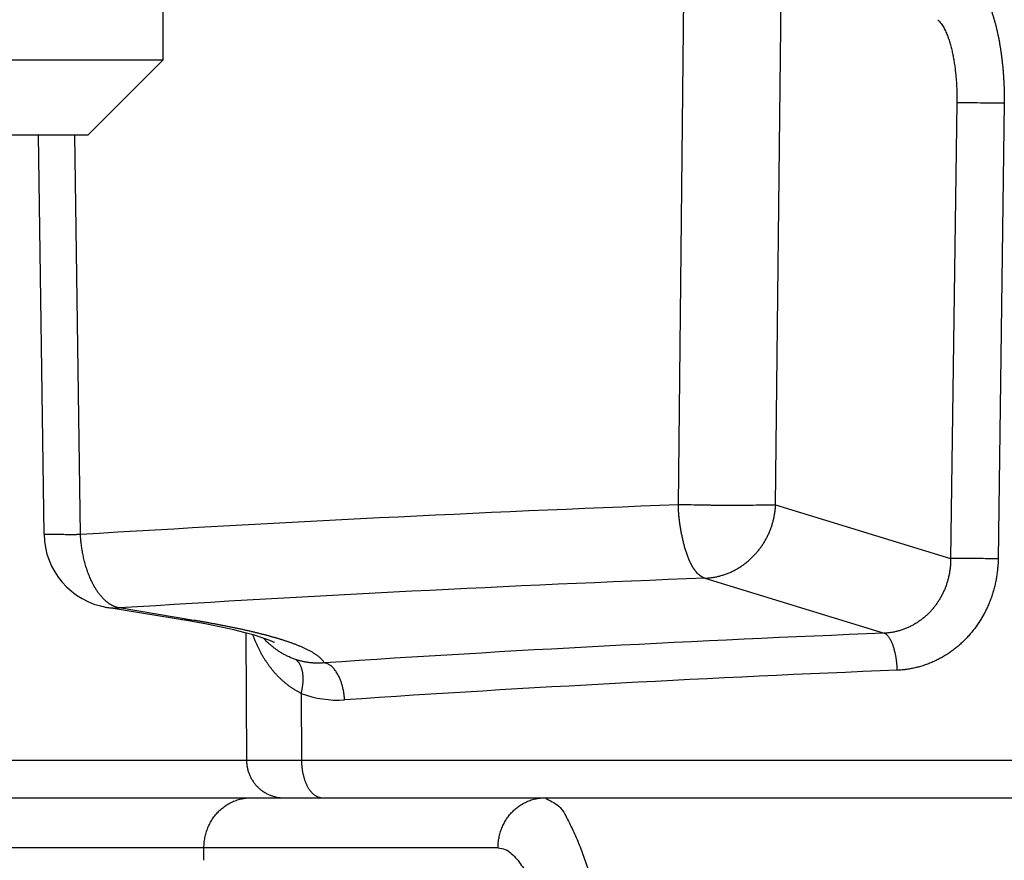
# Model space of a CAD drawing. Header units: millimetres. Extents: x 0 to 1300, y 0 to 891.
# Tile 101 of 141: x 393.28 to 397.21, y 493.6 to 496.96. Entities that reach past the tile are written whole.
import ezdxf

# ---------------------------------------------------------------- set-up
doc = ezdxf.new("R2010")
doc.units = ezdxf.units.MM
doc.header["$LTSCALE"] = 0.545669
doc.layers.add('NoLayerName_001', color=7, linetype='Continuous')
doc.styles.get("Standard").update_dxf_attribs({"font": 'txt', "bigfont": 'extfont2'})
doc.dimstyles.get("Standard").update_dxf_attribs({"dimtxt": 2.5, "dimasz": 2.5, "dimexe": 1, "dimexo": 1, "dimtad": 1, "dimdec": 3, "dimzin": 0, "dimdsep": 46, "dimtxsty": 'Standard', "dimcen": 2.5, "dimadec": 3, "dimazin": 0, "dimtfac": 0.75, "dimtdec": 3, "dimtmove": 0, "dimatfit": 3, "dimfxl": 1, "dimarcsym": 0})

# ---------------------------------------------------------------- blocks, each defined once
blk = doc.blocks.new('_OPEN30')
at = {"color": 0, "linetype": 'ByBlock', "lineweight": -2}
for p, q in [((-1, 0.267949), (0, 0)), ((0, 0), (-1, -0.267949)), ((0, 0), (-1, 0))]:
    blk.add_line(p, q, dxfattribs=at)
blk = doc.blocks.new('*D54')
at = {"layer": 'Defpoints', "color": 0}
for p in [(327.5, 537.5), (625, 535), (327.5, 404.6746)]:
    blk.add_point(p, dxfattribs=at)
at = {"layer": 'NoLayerName_001', "color": 0, "linetype": 'Continuous', "lineweight": 13}
for p, q in [((327.5, 534.5), (327.5, 401.6746)), ((625, 532), (625, 401.6746)), ((620.5, 404.6746), (332, 404.6746))]:
    blk.add_line(p, q, dxfattribs=at)
at = {"layer": 'NoLayerName_001', "color": 0, "lineweight": 13, "xscale": 4.5, "yscale": 4.5, "zscale": 4.5}
for p, rotation in [((327.5, 404.6746), 180), ((625, 404.6746), 360)]:
    blk.add_blockref('_OPEN30', p, dxfattribs=dict(at, rotation=rotation))
at = {"layer": 'NoLayerName_001', "color": 0, "lineweight": 13, "insert": (476.25, 413.8959), "char_height": 10.5, "attachment_point": 5}
blk.add_mtext('\\W0.8000;２９８', dxfattribs=at)

msp = doc.modelspace()

# ---------------------------------------------------------------- linework, layer by layer
at = {"layer": 'NoLayerName_001', "color": 4, "linetype": 'Continuous', "lineweight": 25}
for p, q in [((393.85101226, 496.80000077), (393.85101226, 499.50000077)), ((388.35101226, 496.80000077), (393.85101226, 496.80000077)), ((393.55101226, 496.50000077), (393.85101226, 496.80000077)), ((388.65101226, 496.50000077), (393.55101226, 496.50000077))]:
    msp.add_line(p, q, dxfattribs=at)
at = {"layer": 'NoLayerName_001', "color": 60, "linetype": 'Continuous', "lineweight": 25}
for p, q in [((395.90925949, 495.02078355), (395.95872559, 499.50261627)), ((396.29803398, 495.02079671), (396.34592001, 499.50261627)), ((397.02224508, 496.62702603), (396.99729459, 494.80614141)), ((397.21171019, 496.62571715), (397.18713305, 494.80483253)), ((393.37482844, 494.90299837), (393.3527596, 496.50000077)), ((393.5202706, 494.90188153), (393.4980245, 496.50000077)), ((396.29803398, 495.02079671), (396.99729459, 494.80614141)), ((396.01442425, 494.72767506), (396.73109155, 494.50767634)), ((393.96040888, 494.55542686), (393.62566964, 494.61114452)), ((393.62599558, 494.61109067), (393.62578798, 494.61112491)), ((393.97327864, 494.55918694), (393.67481473, 494.60873518)), ((393.97327864, 494.55918694), (393.92418278, 494.56158811)), ((394.02452078, 494.54372529), (393.96040888, 494.55542686)), ((394.18156019, 494.50880777), (394.18386347, 493.99921461)), ((394.40227722, 494.26722815), (394.40345564, 493.99869102)), ((394.18386347, 493.99921461), (391.45420107, 493.99921461)), ((407.59755875, 493.99869102), (394.40345564, 493.99869102)), ((389.69589922, 493.85), (413.0005072, 493.85)), ((395.18869281, 493.65), (389.69971085, 493.65)), ((394.01355432, 493.6), (394.01355432, 493.65))]:
    msp.add_line(p, q, dxfattribs=at)
msp.add_lwpolyline([(394.29499265, 494.47094218), (394.29470267, 494.47106113), (394.28666007, 494.47484771), (394.27034606, 494.48145911), (394.24671882, 494.48978728), (394.21578266, 494.4993821), (394.17804017, 494.50977727), (394.13345804, 494.52076525), (394.08227533, 494.53212459), (394.02452078, 494.54372529)], dxfattribs=at)
for centre, radius, start, end in [((399.72228572, 394.34982521), 100.74314379, 92.1691054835, 93.5295119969), ((393.67483135, 494.90711727), 0.30003069, 180.75694602, 260.63221842), ((399.74099507, 398.35394042), 96.44575707, 92.2144047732, 93.6061317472), ((393.66076771, 494.82332056), 0.21504136, 260.69523088, 273.74155996), ((400.04135875, 410.77745772), 83.79562864, 92.2640048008, 93.7954657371), ((400.05367789, 412.69121222), 81.73401226, 92.2925137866, 93.843117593), ((394.5473852, 494.64713725), 0.40667831, 249.09541982, 273.96056851), ((394.3330158, 493.99834636), 0.14834642, 258.68571244, 269.95010597)]:
    msp.add_arc(centre, radius, start, end, dxfattribs=at)
for points, knots in [([(397.09859968, 497.10133367), (397.10191823, 497.09794511), (397.10883051, 497.09140152), (397.11760766, 497.08011796), (397.12565884, 497.06834268), (397.13295118, 497.05608691), (397.13960574, 497.04349587), (397.14572287, 497.03064198), (397.15140199, 497.01759128), (397.1566624, 497.00436402), (397.16153521, 496.99098188), (397.16604918, 496.97746432), (397.17023375, 496.96383121), (397.17411815, 496.95010226), (397.17773156, 496.93629723), (397.18110359, 496.92243518), (397.18426361, 496.90853128), (397.18721668, 496.89459099), (397.18996944, 496.88061707), (397.19252843, 496.86661167), (397.19490025, 496.85257695), (397.19709149, 496.83851505), (397.19910872, 496.82442814), (397.20095855, 496.81031835), (397.20264754, 496.79618785), (397.20418231, 496.7820388), (397.20556933, 496.76787336), (397.2068104, 496.75369327), (397.20790743, 496.73950039), (397.20886229, 496.72529654), (397.20967684, 496.71108359), (397.21035307, 496.69686337), (397.21089246, 496.68263774), (397.21129835, 496.66840853), (397.21156721, 496.65417761), (397.21172108, 496.63994679), (397.21169812, 496.63045989), (397.21170233, 496.62571693)], [0, 0, 0, 0, 0.0142286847, 0.02849808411, 0.04277269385, 0.05701690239, 0.07125165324, 0.08548400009, 0.09971216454, 0.11394290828, 0.12818188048, 0.14243168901, 0.15669216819, 0.17096064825, 0.1852322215, 0.19950000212, 0.21375768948, 0.22800608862, 0.24224744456, 0.25648371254, 0.27071656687, 0.2849474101, 0.29917738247, 0.31340737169, 0.32763802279, 0.3418697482, 0.35610270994, 0.37033681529, 0.384571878, 0.39880764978, 0.41304382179, 0.4272800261, 0.44151583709, 0.45575077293, 0.46998429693, 0.48421581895, 0.49844469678, 0.49844469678, 0.49844469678, 0.49844469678]), ([(396.94578427, 496.96002285), (396.94810133, 496.95765059), (396.95293037, 496.95307076), (396.95904716, 496.9451649), (396.96464905, 496.93691279), (396.96971235, 496.92832248), (396.97432301, 496.91949693), (396.97855234, 496.9104873), (396.9824708, 496.90134005), (396.98609209, 496.89206952), (396.98943833, 496.88269103), (396.99252996, 496.8732183), (396.9953879, 496.86366534), (396.99803293, 496.85404607), (397.00048579, 496.84437442), (397.00276754, 496.83466381), (397.00489894, 496.82492486), (397.00688358, 496.81516139), (397.00872625, 496.80537534), (397.01043166, 496.79556822), (397.01200457, 496.78574151), (397.01344969, 496.77589671), (397.01477178, 496.76603534), (397.01597557, 496.75615888), (397.01706579, 496.74626884), (397.01804721, 496.73636673), (397.01892446, 496.72645404), (397.01969881, 496.716532), (397.02037162, 496.70660191), (397.02094424, 496.69666506), (397.021418, 496.68672274), (397.0217943, 496.67677625), (397.02207423, 496.66682689), (397.02226014, 496.65687594), (397.02234958, 496.64692475), (397.02235807, 496.63697444), (397.02227538, 496.63034201), (397.02224508, 496.62702603)], [0, 0, 0, 0, 0.00994824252, 0.0199255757, 0.02990659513, 0.03986589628, 0.04981847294, 0.05976933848, 0.06971720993, 0.07966694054, 0.08962257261, 0.09958596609, 0.10955699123, 0.11953372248, 0.12951262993, 0.13948876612, 0.14945764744, 0.1594198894, 0.16937710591, 0.17933070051, 0.18928187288, 0.19923162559, 0.20918077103, 0.21912993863, 0.22907958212, 0.23902998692, 0.24898125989, 0.25893333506, 0.26888608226, 0.27883932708, 0.28879285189, 0.29874639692, 0.30869966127, 0.3186523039, 0.32860394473, 0.33855416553, 0.34850251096, 0.34850251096, 0.34850251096, 0.34850251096]), ([(397.21171019, 496.62571715), (397.20539541, 496.62582452), (397.19276618, 496.62605036), (397.17066378, 496.62636787), (397.13592867, 496.62679347), (397.10434974, 496.6271192), (397.07908531, 496.6273534), (397.06961055, 496.6274181), (397.06013603, 496.62745092), (397.05066193, 496.62744115), (397.04118855, 496.62737444), (397.03171577, 496.62725291), (397.02540212, 496.62709527), (397.02224508, 496.62702603)], [0, 0, 0, 0, 0.01894706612, 0.03789371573, 0.06631393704, 0.12316019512, 0.13263545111, 0.14211048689, 0.15158507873, 0.161059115, 0.17053263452, 0.1800058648, 0.18947926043, 0.18947926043, 0.18947926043, 0.18947926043]), ([(396.29803397, 495.02079672), (396.29545354, 495.02056397), (396.29029749, 495.02000158), (396.28251779, 495.01973823), (396.2669619, 495.01951371), (396.23844344, 495.01928408), (396.20993313, 495.01879476), (396.18919717, 495.01861514), (396.18142043, 495.0185679), (396.17105177, 495.01852736), (396.15549903, 495.01850935), (396.11661672, 495.01858954), (396.07773435, 495.0186737), (396.04403649, 495.01884477), (396.03366837, 495.01893137), (396.02589258, 495.01901425), (396.01811709, 495.01911818), (396.00775003, 495.01928078), (395.9844237, 495.01971043), (395.96109996, 495.02028317), (395.94036446, 495.02064041), (395.93258843, 495.02074523), (395.92481225, 495.02081181), (395.91703589, 495.02084083), (395.91185179, 495.02080699), (395.90925971, 495.02079672)], [0, 0, 0, 0, 0.00777271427, 0.01555202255, 0.02333893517, 0.05444961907, 0.10110558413, 0.10888279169, 0.11665964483, 0.12443623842, 0.13998896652, 0.16331781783, 0.24108335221, 0.25663626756, 0.2644125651, 0.27218876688, 0.27996491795, 0.28774109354, 0.30329374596, 0.34995565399, 0.35773266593, 0.36550937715, 0.37328578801, 0.38106201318, 0.38883830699, 0.38883830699, 0.38883830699, 0.38883830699]), ([(395.90960977, 495.00463372), (395.90952703, 495.00732685), (395.90931271, 495.0127124), (395.90929365, 495.01810218), (395.90925971, 495.02079672)], [0, 0, 0, 0, 0.008083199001, 0.016167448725, 0.016167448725, 0.016167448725, 0.016167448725]), ([(396.0144216, 494.72767587), (396.01191821, 494.72867343), (396.00675893, 494.73038511), (395.99981616, 494.73471095), (395.99333328, 494.7396328), (395.98735251, 494.74514904), (395.98184682, 494.75110166), (395.97676915, 494.75741255), (395.97206167, 494.7640002), (395.96769523, 494.7708195), (395.96363653, 494.77782932), (395.95985165, 494.78499118), (395.95630263, 494.79226974), (395.95297109, 494.79964605), (395.94984036, 494.80710685), (395.94689205, 494.81463981), (395.94410814, 494.82223297), (395.94146949, 494.82987559), (395.93896927, 494.83756308), (395.93660094, 494.84529221), (395.93435766, 494.85306006), (395.93223262, 494.86086368), (395.93021901, 494.86870016), (395.92831005, 494.87656654), (395.92649891, 494.88445991), (395.92477881, 494.89237734), (395.92314291, 494.90031588), (395.92158458, 494.90827264), (395.92009639, 494.91624456), (395.91867405, 494.92422916), (395.91732541, 494.93222608), (395.91605678, 494.94023455), (395.91487485, 494.94825386), (395.91378628, 494.95628331), (395.9127976, 494.96432216), (395.91191585, 494.97236973), (395.91114613, 494.98042522), (395.91050087, 494.98848819), (395.90996503, 494.99655694), (395.90973912, 495.00194224), (395.90960977, 495.00463372)], [0, 0, 0, 0, 0.008084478, 0.01622798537, 0.0243846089, 0.03249834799, 0.04059587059, 0.04869068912, 0.05678172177, 0.06487490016, 0.0729736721, 0.08107484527, 0.08917126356, 0.09726305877, 0.10535290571, 0.11344176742, 0.1215290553, 0.1296135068, 0.13769633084, 0.14577932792, 0.15386392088, 0.16195117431, 0.17004181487, 0.17813625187, 0.18623459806, 0.19433669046, 0.20244211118, 0.21055020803, 0.21866011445, 0.22677071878, 0.23488079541, 0.24298927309, 0.25109527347, 0.25919812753, 0.26729739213, 0.27539286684, 0.28348461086, 0.29157296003, 0.29965854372, 0.30774230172, 0.30774230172, 0.30774230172, 0.30774230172]), ([(396.0144216, 494.72767587), (396.01935978, 494.72798994), (396.02926424, 494.72841915), (396.04404145, 494.73026463), (396.05873695, 494.73280784), (396.0732955, 494.73616313), (396.08767088, 494.74027842), (396.10181434, 494.74514661), (396.11567843, 494.75074804), (396.12921722, 494.75707039), (396.14239614, 494.76408735), (396.15518963, 494.77176847), (396.16757331, 494.78008575), (396.17952303, 494.78901079), (396.19101453, 494.79851537), (396.20202367, 494.80857121), (396.21252641, 494.81915072), (396.22250067, 494.83022655), (396.23192967, 494.84176907), (396.24079724, 494.85375018), (396.24908737, 494.86614174), (396.25678408, 494.87891568), (396.26387125, 494.89204396), (396.27033307, 494.90549832), (396.27615192, 494.91924992), (396.28131712, 494.9332644), (396.28582225, 494.94750454), (396.28965686, 494.96193306), (396.29282094, 494.97651193), (396.29527636, 494.9912056), (396.2971266, 495.00596936), (396.2976748, 495.0158625), (396.29803397, 495.02079672)], [0, 0, 0, 0, 0.01484444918, 0.02972551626, 0.04463742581, 0.05957257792, 0.07452207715, 0.0894762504, 0.10442515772, 0.11936006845, 0.13428215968, 0.14919674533, 0.16410732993, 0.17901580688, 0.19392273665, 0.20882762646, 0.22372922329, 0.23862750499, 0.25352524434, 0.2684247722, 0.28332775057, 0.298235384, 0.31314863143, 0.32806841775, 0.34299560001, 0.35792790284, 0.372860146, 0.38778647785, 0.40270071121, 0.41759661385, 0.43246819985, 0.4473100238, 0.4473100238, 0.4473100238, 0.4473100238]), ([(393.52027091, 494.90185839), (393.51877888, 494.90183084), (393.51579486, 494.90177245), (393.51131848, 494.90170455), (393.50684193, 494.90164759), (393.50236521, 494.90160306), (393.4978884, 494.90156972), (393.49341153, 494.90154708), (393.48893466, 494.90153442), (393.48371168, 494.90153058), (393.47550414, 494.90154239), (393.46207355, 494.90159956), (393.44789697, 494.90166438), (393.42924272, 494.90170631), (393.41655742, 494.90167021), (393.40611043, 494.90171129), (393.40387174, 494.90172479), (393.40163365, 494.90174359), (393.39939634, 494.90176877), (393.3971599, 494.90180126), (393.39492364, 494.90184215), (393.39268593, 494.90189076), (393.39044509, 494.90194643), (393.38820385, 494.90200787), (393.38597045, 494.90208535), (393.38374361, 494.90219113), (393.38149772, 494.90233128), (393.37926533, 494.90237022), (393.37703309, 494.90261607), (393.3755749, 494.90284382), (393.37482743, 494.9029517)], [0, 0, 0, 0, 0.00447685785, 0.00895374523, 0.01343065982, 0.01790759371, 0.02238453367, 0.02686146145, 0.03133835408, 0.03581519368, 0.04253040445, 0.05596095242, 0.07610729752, 0.08506058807, 0.11192382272, 0.11416298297, 0.11640176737, 0.11863999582, 0.12087749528, 0.12311410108, 0.12535002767, 0.12758736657, 0.12982879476, 0.13207461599, 0.13431361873, 0.13653290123, 0.13876242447, 0.14106418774, 0.1432266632, 0.14549230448, 0.14549230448, 0.14549230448, 0.14549230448]), ([(393.57100575, 494.70305816), (393.56944766, 494.70612317), (393.56626514, 494.71222161), (393.56188497, 494.72156807), (393.55772962, 494.73102098), (393.55383413, 494.7405919), (393.55017903, 494.75026432), (393.54675946, 494.76002926), (393.54356666, 494.76987575), (393.54059286, 494.77979331), (393.53783024, 494.78977143), (393.53526997, 494.79980026), (393.53290697, 494.80987277), (393.53074032, 494.81998462), (393.52876791, 494.83013208), (393.52698792, 494.84031152), (393.5253983, 494.85051929), (393.52399767, 494.86075176), (393.52278211, 494.87100518), (393.5217573, 494.88127637), (393.52089301, 494.89155994), (393.52049292, 494.89842694), (393.52027091, 494.90185839)], [0, 0, 0, 0, 0.01031490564, 0.02063367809, 0.03095843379, 0.04129030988, 0.05162951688, 0.06197539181, 0.07232645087, 0.08268044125, 0.09303439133, 0.10338475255, 0.11372985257, 0.1240703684, 0.13440695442, 0.14474012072, 0.15507023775, 0.16539754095, 0.17572213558, 0.18604400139, 0.19636299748, 0.20667886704, 0.20667886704, 0.20667886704, 0.20667886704]), ([(396.99729459, 494.80614141), (396.9972001, 494.80125779), (396.99717473, 494.79147521), (396.99615197, 494.77682065), (396.99454237, 494.76220081), (396.99224063, 494.74765409), (396.98927663, 494.73321737), (396.98564386, 494.71892794), (396.98134577, 494.70482293), (396.97638232, 494.69093977), (396.97075756, 494.67731511), (396.96448525, 494.66398136), (396.95757764, 494.65097112), (396.95004732, 494.63831689), (396.94190675, 494.62605116), (396.93316838, 494.61420653), (396.92384494, 494.60281548), (396.91394957, 494.59191285), (396.90350381, 494.58153027), (396.89253326, 494.57169871), (396.88106349, 494.56245058), (396.86912028, 494.55381814), (396.85672928, 494.54583387), (396.8439164, 494.53852983), (396.83070848, 494.53194067), (396.81714212, 494.5260968), (396.80326795, 494.52100997), (396.78913778, 494.51669997), (396.77480496, 494.51317362), (396.76031987, 494.51048404), (396.74574346, 494.50851312), (396.73596503, 494.50802341), (396.73109155, 494.50767634)], [0, 0, 0, 0, 0.01465360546, 0.02933720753, 0.0440441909, 0.0587680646, 0.07350273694, 0.08824279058, 0.10298375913, 0.11772240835, 0.13245703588, 0.14718683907, 0.16191132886, 0.17663053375, 0.19134524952, 0.20605728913, 0.22076973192, 0.23548673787, 0.25020882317, 0.2649339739, 0.27966098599, 0.29438986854, 0.30912219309, 0.32386144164, 0.33861329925, 0.35337998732, 0.36815308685, 0.38292229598, 0.39767719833, 0.41240787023, 0.42710549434, 0.44176298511, 0.44176298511, 0.44176298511, 0.44176298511]), ([(397.18713305, 494.80483253), (397.1869258, 494.79856072), (397.18668999, 494.78599874), (397.18526015, 494.76718953), (397.18318929, 494.74841877), (397.18036308, 494.72972305), (397.17681482, 494.71113502), (397.17253816, 494.69268839), (397.16753735, 494.6744166), (397.16181382, 494.65635316), (397.15536973, 494.63853171), (397.14820756, 494.62098673), (397.14034084, 494.60374923), (397.13178302, 494.58685053), (397.12254763, 494.57032204), (397.11264817, 494.5541952), (397.10209811, 494.53850144), (397.09091093, 494.52327222), (397.07910016, 494.50853895), (397.06667912, 494.4943335), (397.05366319, 494.48068741), (397.04007556, 494.46762602), (397.02593892, 494.45517552), (397.01127596, 494.4433621), (396.99610853, 494.43221055), (396.98045293, 494.42174964), (396.96432339, 494.41200859), (396.94773444, 494.4030154), (396.93070413, 494.39480312), (396.91326751, 494.38739602), (396.89547454, 494.38080936), (396.87737865, 494.37506292), (396.85903369, 494.37017952), (396.84049418, 494.36616842), (396.8218117, 494.36309037), (396.80304882, 494.36081451), (396.79048165, 494.36021902), (396.78421619, 494.35980703)], [0, 0, 0, 0, 0.01882569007, 0.03768267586, 0.05656588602, 0.07547024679, 0.09439085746, 0.11332316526, 0.13226314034, 0.15120745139, 0.17015364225, 0.18909989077, 0.20804344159, 0.22698124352, 0.24591044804, 0.26482859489, 0.28373379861, 0.3026249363, 0.32150183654, 0.34036546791, 0.35921745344, 0.37805858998, 0.3968898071, 0.41571258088, 0.43452959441, 0.45334835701, 0.47218001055, 0.49103787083, 0.50993699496, 0.52887938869, 0.54785061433, 0.56683502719, 0.58581709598, 0.6047818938, 0.62371559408, 0.64260597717, 0.66144295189, 0.66144295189, 0.66144295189, 0.66144295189]), ([(397.18713291, 494.80483252), (397.18080569, 494.80494031), (397.16815156, 494.80516706), (397.14600559, 494.80548555), (397.11120198, 494.8059121), (397.07956077, 494.80623842), (397.05424649, 494.806473), (397.04475304, 494.80653768), (397.03525984, 494.80657031), (397.02576705, 494.80656009), (397.01627499, 494.8064926), (397.00678355, 494.80636999), (397.00045747, 494.80621118), (396.99729422, 494.80614142)], [0, 0, 0, 0, 0.01898442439, 0.03796842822, 0.06644468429, 0.12340307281, 0.13289702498, 0.14239075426, 0.151884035, 0.16137675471, 0.17086895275, 0.18036085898, 0.18985293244, 0.18985293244, 0.18985293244, 0.18985293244]), ([(393.6192366, 494.63808967), (393.6182466, 494.63901126), (393.61624977, 494.64083696), (393.61335409, 494.64368164), (393.61051535, 494.6465839), (393.60774248, 494.64955085), (393.60503033, 494.65257463), (393.60237806, 494.65565244), (393.5997848, 494.6587817), (393.59724958, 494.66196), (393.59477143, 494.66518495), (393.59234937, 494.66845414), (393.58998244, 494.6717652), (393.58766964, 494.67511571), (393.58541001, 494.67850328), (393.58320257, 494.68192552), (393.58104633, 494.68538002), (393.57894044, 494.68886445), (393.57688342, 494.69237616), (393.57487615, 494.69591372), (393.5729108, 494.6994711), (393.57164412, 494.70186482), (393.57100575, 494.70305816)], [0, 0, 0, 0, 0.004057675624, 0.008116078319, 0.012175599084, 0.016236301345, 0.020297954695, 0.024360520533, 0.028424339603, 0.032489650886, 0.036556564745, 0.040625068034, 0.044695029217, 0.04876620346, 0.052838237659, 0.05691067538, 0.060982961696, 0.065054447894, 0.069124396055, 0.073191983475, 0.077256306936, 0.081316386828, 0.081316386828, 0.081316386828, 0.081316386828]), ([(393.67480048, 494.60873755), (393.67376374, 494.60893706), (393.67168397, 494.60930777), (393.66859824, 494.61003462), (393.66553596, 494.6108584), (393.66250358, 494.61179365), (393.6595029, 494.61283129), (393.65653634, 494.61396866), (393.65360526, 494.61520123), (393.6507108, 494.61652512), (393.64785406, 494.61793628), (393.64503613, 494.61943075), (393.6422581, 494.62100452), (393.63952107, 494.6226536), (393.63682612, 494.62437402), (393.63417437, 494.62616178), (393.63156688, 494.62801287), (393.62900487, 494.62992345), (393.62648895, 494.63188899), (393.62402206, 494.63390753), (393.62159849, 494.63596752), (393.62002665, 494.63738692), (393.6192366, 494.63808967)], [0, 0, 0, 0, 0.003167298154, 0.006336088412, 0.009506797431, 0.012679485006, 0.015853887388, 0.019030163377, 0.022209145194, 0.025391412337, 0.028577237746, 0.03176660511, 0.034959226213, 0.038154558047, 0.041351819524, 0.044550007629, 0.047747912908, 0.050944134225, 0.054137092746, 0.057325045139, 0.060506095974, 0.063678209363, 0.063678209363, 0.063678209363, 0.063678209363]), ([(394.2379536, 494.50575436), (394.23358508, 494.50683823), (394.22485298, 494.50902633), (394.21172469, 494.51218651), (394.19858057, 494.51528056), (394.18541894, 494.51830023), (394.17224246, 494.52125488), (394.15905197, 494.52414691), (394.14584815, 494.5269783), (394.13263166, 494.52975109), (394.11940315, 494.53246731), (394.10616324, 494.53512899), (394.0929126, 494.53773815), (394.07965186, 494.54029683), (394.06638167, 494.54280705), (394.05310268, 494.54527084), (394.03981552, 494.54769025), (394.02652084, 494.55006721), (394.01321933, 494.55240412), (393.99991141, 494.55470163), (393.98659859, 494.55696693), (393.97771807, 494.55844421), (393.97327864, 494.55918694)], [0, 0, 0, 0, 0.01350293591, 0.02700604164, 0.04050938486, 0.05401293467, 0.06751657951, 0.08102030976, 0.09452422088, 0.10802838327, 0.12153283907, 0.13503760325, 0.14854266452, 0.16204798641, 0.17555350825, 0.18905914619, 0.2025647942, 0.21607032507, 0.2295755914, 0.24308042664, 0.25658464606, 0.27008804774, 0.27008804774, 0.27008804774, 0.27008804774]), ([(394.40228033, 494.2672282), (394.39860771, 494.2691205), (394.39120075, 494.27279902), (394.38042951, 494.27897012), (394.36986844, 494.28550938), (394.35956692, 494.29246729), (394.3495283, 494.29980339), (394.33976813, 494.30750158), (394.33029745, 494.31554099), (394.32112341, 494.32390411), (394.31224613, 494.332573), (394.30366391, 494.3415323), (394.29537475, 494.35076662), (394.28737671, 494.36026065), (394.27966775, 494.36999906), (394.27224581, 494.37996695), (394.26511062, 494.39015116), (394.25826169, 494.40053863), (394.25169856, 494.41111634), (394.24542073, 494.42187128), (394.23942777, 494.43279045), (394.23371899, 494.44386077), (394.22829475, 494.45506952), (394.22315145, 494.46640257), (394.21830026, 494.47785115), (394.21369739, 494.48938646), (394.21089888, 494.49717243), (394.20946732, 494.50104965)], [0, 0, 0, 0, 0.01239438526, 0.02480320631, 0.03722416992, 0.04965356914, 0.06208643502, 0.07451668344, 0.08693740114, 0.09934693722, 0.11175083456, 0.12415397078, 0.13656001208, 0.14897146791, 0.1613897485, 0.17381542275, 0.18624881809, 0.1986896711, 0.21113704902, 0.22358939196, 0.23604455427, 0.24849984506, 0.26095206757, 0.27339755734, 0.28583221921, 0.29825156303, 0.31065073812, 0.31065073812, 0.31065073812, 0.31065073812]), ([(394.33715998, 494.477497), (394.33552431, 494.47802702), (394.33225474, 494.47909262), (394.32733962, 494.48065769), (394.32241851, 494.48220393), (394.3174906, 494.48372856), (394.31255658, 494.48523348), (394.30761666, 494.48671914), (394.30267106, 494.48818603), (394.29771999, 494.48963461), (394.29276364, 494.49106533), (394.28780223, 494.49247865), (394.28283596, 494.49387504), (394.27786502, 494.49525495), (394.27288963, 494.49661885), (394.26790998, 494.49796719), (394.26292629, 494.49930045), (394.25793874, 494.50061904), (394.25294758, 494.50192357), (394.24795288, 494.50321397), (394.24295533, 494.50449266), (394.23962056, 494.50533277), (394.2379536, 494.50575436)], [0, 0, 0, 0, 0.00515821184, 0.01031645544, 0.01547475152, 0.02063310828, 0.0257915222, 0.03094999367, 0.0361085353, 0.04126715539, 0.04642585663, 0.05158463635, 0.0567434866, 0.06190239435, 0.06706134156, 0.07222030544, 0.07737925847, 0.08253816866, 0.08769699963, 0.09285571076, 0.09801425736, 0.10317259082, 0.10317259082, 0.10317259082, 0.10317259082]), ([(394.37914546, 494.4028161), (394.37673008, 494.40369011), (394.37188036, 494.40539385), (394.36470294, 494.40822126), (394.3575855, 494.41121006), (394.35054413, 494.41438728), (394.3435816, 494.41774273), (394.33670428, 494.42127621), (394.32991757, 494.42498483), (394.32322712, 494.42886644), (394.31663852, 494.43291868), (394.31015737, 494.43713922), (394.30378929, 494.44152591), (394.29753931, 494.44607606), (394.29141057, 494.45078477), (394.2854063, 494.45564764), (394.27952947, 494.46066004), (394.27378366, 494.46581788), (394.26817038, 494.47111521), (394.26269874, 494.47655296), (394.25734952, 494.4821064), (394.25392147, 494.48593446), (394.25219087, 494.48783203)], [0, 0, 0, 0, 0.00770594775, 0.01541910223, 0.02313841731, 0.03086283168, 0.03859128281, 0.04632272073, 0.05405612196, 0.06179050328, 0.06952493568, 0.07725855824, 0.08499059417, 0.09272058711, 0.1004485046, 0.10817424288, 0.11589758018, 0.1236181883, 0.13133564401, 0.13904944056, 0.14675899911, 0.15446368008, 0.15446368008, 0.15446368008, 0.15446368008]), ([(394.49451245, 494.38929824), (394.49342295, 494.39101576), (394.49135582, 494.39453222), (394.48756073, 494.39935103), (394.48345826, 494.40392216), (394.47904723, 494.4082205), (394.47442753, 494.41228758), (394.46965376, 494.41615127), (394.46474859, 494.41981976), (394.45972795, 494.42331074), (394.45460606, 494.42664229), (394.4493973, 494.4298328), (394.44411568, 494.43290006), (394.43877566, 494.43586412), (394.43338445, 494.43873421), (394.42794568, 494.4415143), (394.42246343, 494.44420986), (394.4169416, 494.446826), (394.41138412, 494.44936791), (394.40579493, 494.4518408), (394.40017793, 494.45424979), (394.39453695, 494.45660035), (394.3888749, 494.45889696), (394.38319306, 494.46114147), (394.3774926, 494.46333627), (394.37177463, 494.46548365), (394.36604028, 494.46758595), (394.36029064, 494.46964541), (394.35452694, 494.47166469), (394.34874986, 494.47364477), (394.34296215, 494.47559299), (394.33909312, 494.47685966), (394.33715998, 494.477497)], [0, 0, 0, 0, 0.00610178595, 0.01221809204, 0.01836033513, 0.02452188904, 0.03068172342, 0.03681974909, 0.04294114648, 0.04905339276, 0.05516161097, 0.06126880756, 0.06737612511, 0.07348323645, 0.07959027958, 0.08569799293, 0.09180681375, 0.09791687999, 0.10402805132, 0.11013992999, 0.1162518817, 0.1223630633, 0.12847297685, 0.13458190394, 0.1406901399, 0.14679791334, 0.15290538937, 0.15901267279, 0.16511981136, 0.171226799, 0.17733357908, 0.18344004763, 0.18344004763, 0.18344004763, 0.18344004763]), ([(396.78421652, 494.35980704), (396.78411924, 494.36197527), (396.78394686, 494.36631763), (396.78355335, 494.3728307), (396.78307326, 494.37934888), (396.78248803, 494.38586648), (396.78179715, 494.39237855), (396.78099528, 494.39887995), (396.78007838, 494.40536558), (396.77904206, 494.41183035), (396.777882, 494.41826914), (396.77659389, 494.42467687), (396.77517338, 494.43104842), (396.77361618, 494.43737871), (396.77191787, 494.44366259), (396.77007445, 494.44989509), (396.76808028, 494.45607065), (396.76593575, 494.46218651), (396.76361293, 494.46823278), (396.76104353, 494.47418563), (396.75816603, 494.48002285), (396.75491888, 494.48572425), (396.75123644, 494.49125106), (396.74712897, 494.49655859), (396.74247054, 494.50133463), (396.73723816, 494.50547039), (396.73307003, 494.50683295), (396.73109155, 494.50767632)], [0, 0, 0, 0, 0.00651121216, 0.01303692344, 0.01957367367, 0.02611820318, 0.03266746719, 0.03921865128, 0.04576918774, 0.05231677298, 0.0588593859, 0.06539530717, 0.07192313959, 0.07844182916, 0.084950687, 0.09144941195, 0.09793811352, 0.10441736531, 0.11089007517, 0.11736564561, 0.12386148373, 0.13040467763, 0.137033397, 0.14377538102, 0.15049440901, 0.15705521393, 0.16350743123, 0.16350743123, 0.16350743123, 0.16350743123]), ([(394.49451301, 494.38930536), (394.49257466, 494.38913301), (394.48869799, 494.38875726), (394.48286428, 494.38837851), (394.47701841, 494.3881097), (394.4711623, 494.38797082), (394.46530022, 494.38795647), (394.45943578, 494.38806808), (394.4535728, 494.38830524), (394.44771502, 494.38866804), (394.44186621, 494.38915643), (394.43603013, 494.3897704), (394.43021054, 494.39050993), (394.42441121, 494.391375), (394.4186359, 494.3923656), (394.41288838, 494.39348172), (394.40717222, 494.39472329), (394.40149052, 494.39609083), (394.39584455, 494.39758145), (394.39023708, 494.39919883), (394.38466269, 494.40092287), (394.3809852, 494.40218902), (394.37914168, 494.40280748)], [0, 0, 0, 0, 0.00583799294, 0.01168354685, 0.01753564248, 0.02339323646, 0.02925526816, 0.03512066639, 0.04098835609, 0.04685726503, 0.05272633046, 0.05859450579, 0.06446076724, 0.07032412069, 0.07618360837, 0.08203831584, 0.08788737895, 0.0937304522, 0.09956881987, 0.10540406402, 0.11123770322, 0.11707119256, 0.11707119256, 0.11707119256, 0.11707119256]), ([(394.40228033, 494.2672282), (394.40273677, 494.26909189), (394.40368111, 494.27281503), (394.4049138, 494.27844676), (394.40603611, 494.28410586), (394.40702605, 494.28978991), (394.40788682, 494.29549024), (394.40861492, 494.30119982), (394.4092084, 494.30691124), (394.40966587, 494.31261852), (394.40998279, 494.31832129), (394.41013639, 494.32402573), (394.41010627, 494.32974155), (394.40987145, 494.33547901), (394.40941117, 494.34124827), (394.40870448, 494.3470594), (394.40773217, 494.35291521), (394.4064793, 494.35879629), (394.40492348, 494.36465652), (394.40304546, 494.37043204), (394.40082586, 494.3760569), (394.39824543, 494.38146596), (394.39528255, 494.3865915), (394.39192116, 494.39137484), (394.38812125, 494.39572207), (394.3839273, 494.39966404), (394.38070376, 494.40171766), (394.37914546, 494.4028161)], [0, 0, 0, 0, 0.00575630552, 0.01152210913, 0.01729267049, 0.02306328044, 0.02882928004, 0.03458608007, 0.04032918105, 0.04605420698, 0.05176125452, 0.05746190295, 0.06317108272, 0.06890569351, 0.07468470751, 0.08052920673, 0.0864622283, 0.0924868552, 0.09856167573, 0.10464373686, 0.11069615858, 0.11668989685, 0.12260597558, 0.12843822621, 0.13419646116, 0.13990978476, 0.14562940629, 0.14562940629, 0.14562940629, 0.14562940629]), ([(394.575473, 494.24143013), (394.57531763, 494.24378509), (394.57505248, 494.24850308), (394.57437858, 494.25556446), (394.57354351, 494.26261489), (394.57252083, 494.26964106), (394.57132218, 494.27663195), (394.56994912, 494.28357599), (394.56840539, 494.29046165), (394.56669529, 494.29728099), (394.56481215, 494.30403254), (394.56272688, 494.31071781), (394.56041248, 494.31734441), (394.55784091, 494.32392013), (394.55498446, 494.33045283), (394.55181516, 494.33695004), (394.5483117, 494.34340991), (394.54446672, 494.34980152), (394.54027125, 494.35605231), (394.53572921, 494.36206864), (394.53084485, 494.36775428), (394.5256221, 494.37301418), (394.52006297, 494.37774882), (394.51417156, 494.38187273), (394.5079394, 494.38524358), (394.50140103, 494.38791707), (394.49678911, 494.38876444), (394.49451301, 494.38930536)], [0, 0, 0, 0, 0.0070802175, 0.01417455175, 0.02127612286, 0.02837784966, 0.03547249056, 0.04255268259, 0.04961097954, 0.05664001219, 0.06364191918, 0.07063599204, 0.07764522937, 0.08469496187, 0.0918128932, 0.09902905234, 0.10637538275, 0.11385219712, 0.12139789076, 0.12894980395, 0.13645397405, 0.14386787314, 0.15116396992, 0.15833421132, 0.16539530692, 0.17239424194, 0.17941272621, 0.17941272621, 0.17941272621, 0.17941272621]), ([(394.18386347, 493.99921461), (394.18392715, 493.99694782), (394.1839791, 493.99240693), (394.18451109, 493.98560888), (394.18531151, 493.97882958), (394.18642717, 493.97208631), (394.18784247, 493.96539508), (394.18955858, 493.95877224), (394.19157204, 493.952234), (394.19388141, 493.94579644), (394.19648211, 493.93947395), (394.19936651, 493.9332786), (394.20252786, 493.92722221), (394.20595924, 493.92131652), (394.20965377, 493.9155733), (394.21360458, 493.91000431), (394.21780478, 493.90462132), (394.22224739, 493.89943633), (394.22692251, 493.89445914), (394.23182022, 493.8896995), (394.23693059, 493.88516719), (394.24224371, 493.88087199), (394.24774968, 493.87682373), (394.25343847, 493.87303208), (394.25930002, 493.86950771), (394.26532102, 493.8662585), (394.27148537, 493.86328881), (394.27777728, 493.86060526), (394.28417987, 493.85820981), (394.29067988, 493.85612108), (394.29725069, 493.85429582), (394.30169864, 493.85337843), (394.30391161, 493.85288294)], [0, 0, 0, 0, 0.00680302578, 0.01361867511, 0.0204444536, 0.02727769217, 0.03411566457, 0.04095570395, 0.0477953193, 0.05463236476, 0.06146626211, 0.06829764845, 0.07512702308, 0.0819547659, 0.08878121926, 0.09560676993, 0.10243193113, 0.10925735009, 0.11608345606, 0.12291049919, 0.12973869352, 0.1365683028, 0.14339972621, 0.15023358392, 0.15707074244, 0.16391082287, 0.17075164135, 0.17759060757, 0.18442492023, 0.19125169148, 0.19806807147, 0.20487137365, 0.20487137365, 0.20487137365, 0.20487137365]), ([(394.40345767, 493.99869105), (394.34489968, 493.99874205), (394.28268173, 493.9987344), (394.21680398, 493.99886543), (394.20582458, 493.99892947), (394.19484552, 493.99903063), (394.187527, 493.99915831), (394.18386763, 493.99921463)], [0, 0, 0, 0, 0.17567404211, 0.18665385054, 0.19763340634, 0.20861277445, 0.21959217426, 0.21959217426, 0.21959217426, 0.21959217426]), ([(394.40345564, 493.99869102), (394.4034811, 493.99693241), (394.40350707, 493.99341398), (394.40369573, 493.98813831), (394.40397551, 493.98286505), (394.40436371, 493.97759666), (394.4048573, 493.97233537), (394.40545869, 493.9670835), (394.40616884, 493.96184331), (394.40698908, 493.9566171), (394.40792065, 493.95140715), (394.40896485, 493.94621575), (394.41012276, 493.94104543), (394.4113958, 493.93589977), (394.41279013, 493.93078467), (394.41431133, 493.92570691), (394.41596505, 493.92067339), (394.41775692, 493.91569104), (394.41969259, 493.91076677), (394.4217777, 493.90590752), (394.42401789, 493.9011202), (394.4264189, 493.89641182), (394.42898532, 493.89179021), (394.43172246, 493.88726689), (394.43463856, 493.88285884), (394.43774039, 493.87858461), (394.44103411, 493.87446236), (394.44452987, 493.87051144), (394.44826073, 493.86677032), (394.45225677, 493.86327635), (394.45654188, 493.86007675), (394.46110684, 493.85721824), (394.46591286, 493.85474749), (394.4709127, 493.8527148), (394.47605923, 493.8512068), (394.48130017, 493.85017715), (394.48484213, 493.85011002), (394.48659952, 493.85)], [0, 0, 0, 0, 0.00527636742, 0.0105549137, 0.0158354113, 0.02111771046, 0.02640174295, 0.03168752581, 0.03697516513, 0.04226485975, 0.047556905, 0.05285169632, 0.05814973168, 0.06345080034, 0.06875271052, 0.07405337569, 0.07935125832, 0.08464541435, 0.08993553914, 0.09522201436, 0.10050595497, 0.10578925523, 0.11107455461, 0.11636163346, 0.12164631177, 0.12692587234, 0.132199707, 0.13746989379, 0.14274433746, 0.14803937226, 0.15338017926, 0.15877084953, 0.16417853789, 0.16957335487, 0.17493432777, 0.18025261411, 0.18553512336, 0.18553512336, 0.18553512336, 0.18553512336]), ([(394.01355432, 493.65), (394.01363635, 493.65336649), (394.01368121, 493.66011095), (394.0144661, 493.67020929), (394.01567467, 493.68027873), (394.01738067, 493.69029143), (394.01955907, 493.70022115), (394.02221141, 493.7100412), (394.02533205, 493.71972505), (394.02891761, 493.72924603), (394.03296282, 493.73857796), (394.03745894, 493.74769639), (394.04239785, 493.75657686), (394.04777131, 493.76519495), (394.05357113, 493.77352622), (394.05978918, 493.78154613), (394.06641699, 493.78923035), (394.07344613, 493.79655236), (394.08085905, 493.80349093), (394.08863452, 493.81002661), (394.09675163, 493.81613876), (394.10518926, 493.82180689), (394.11392638, 493.82701037), (394.12294182, 493.83172881), (394.13221371, 493.83594027), (394.14171429, 493.83962557), (394.15140795, 493.84277632), (394.16125812, 493.845379), (394.17122759, 493.84742916), (394.18127989, 493.84888972), (394.19137612, 493.84984431), (394.19812593, 493.84989993), (394.20149285, 493.85)], [0, 0, 0, 0, 0.01010245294, 0.02022564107, 0.03036610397, 0.04052004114, 0.05068352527, 0.06085271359, 0.07102405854, 0.08119452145, 0.09136190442, 0.10152477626, 0.11168217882, 0.12183379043, 0.13198012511, 0.14212273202, 0.15226439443, 0.16240898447, 0.17255792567, 0.18271065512, 0.19286676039, 0.20302626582, 0.21318988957, 0.22335929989, 0.23353733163, 0.24372438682, 0.25391427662, 0.26409981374, 0.27427393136, 0.28443011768, 0.29456285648, 0.30466807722, 0.30466807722, 0.30466807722, 0.30466807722]), ([(395.18869281, 493.65), (395.18877484, 493.65336649), (395.1888197, 493.66011095), (395.18960459, 493.67020929), (395.19081316, 493.68027873), (395.19251916, 493.69029143), (395.19469756, 493.70022115), (395.19734991, 493.7100412), (395.20047054, 493.71972505), (395.2040561, 493.72924603), (395.20810132, 493.73857796), (395.21259743, 493.74769639), (395.21753634, 493.75657686), (395.22290981, 493.76519495), (395.22870962, 493.77352622), (395.23492767, 493.78154613), (395.24155548, 493.78923035), (395.24858462, 493.79655235), (395.25599754, 493.80349092), (395.26377302, 493.81002661), (395.27189013, 493.81613876), (395.28032775, 493.82180689), (395.28906487, 493.82701037), (395.29808031, 493.83172881), (395.30735221, 493.83594027), (395.31685279, 493.83962557), (395.32654645, 493.84277632), (395.33639661, 493.845379), (395.34636608, 493.84742916), (395.35641838, 493.84888972), (395.36651461, 493.84984431), (395.37326442, 493.84989993), (395.37663134, 493.85)], [0, 0, 0, 0, 0.0101024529, 0.020225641, 0.03036610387, 0.04052004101, 0.0506835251, 0.06085271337, 0.07102405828, 0.08119452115, 0.09136190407, 0.10152477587, 0.11168217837, 0.12183378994, 0.13198012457, 0.14212273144, 0.15226439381, 0.1624089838, 0.17255792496, 0.18271065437, 0.1928667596, 0.203026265, 0.21318988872, 0.22335929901, 0.23353733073, 0.2437243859, 0.25391427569, 0.26409981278, 0.27427393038, 0.28443011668, 0.29456285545, 0.30466807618, 0.30466807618, 0.30466807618, 0.30466807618]), ([(395.37663134, 493.84999968), (395.39486023, 493.8388686), (395.43673898, 493.82255453), (395.46675496, 493.76259793), (395.4956819, 493.70628687), (395.51946308, 493.64638915), (395.54123055, 493.5861343), (395.5609965, 493.52508409), (395.57928543, 493.46361074), (395.59644466, 493.40180616), (395.61256849, 493.33972349), (395.62777017, 493.27740309), (395.64215924, 493.21488576), (395.65584442, 493.15221095), (395.66894288, 493.08941572), (395.6814996, 493.02651624), (395.69354628, 492.96352174), (395.70511864, 492.90044082), (395.71625134, 492.83728186), (395.72697948, 492.77405327), (395.73733759, 492.71076292), (395.74734336, 492.64741555), (395.75701504, 492.58401575), (395.76637071, 492.52056802), (395.77542853, 492.45707686), (395.78420664, 492.39354671), (395.79272324, 492.32998157), (395.80098795, 492.26638381), (395.80901047, 492.20275543), (395.81680049, 492.13909834), (395.82436773, 492.07541448), (395.8317218, 492.01170573), (395.83887274, 491.94797396), (395.84582718, 491.88422052), (395.85259101, 491.82044657), (395.85917046, 491.7566533), (395.86557113, 491.69284182), (395.87180079, 491.62901344), (395.87785919, 491.5651687), (395.88377572, 491.50131071), (395.88756734, 491.45872491), (395.88948223, 491.43743375)], [0, 0, 0, 0, 0.0640760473, 0.1279307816, 0.1921814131, 0.2562769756, 0.3204243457, 0.3845618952, 0.4487008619, 0.5128365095, 0.5769750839, 0.6411208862, 0.7052730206, 0.7694260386, 0.8335720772, 0.8977109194, 0.9618455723, 1.0259781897, 1.0901101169, 1.1542419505, 1.2183738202, 1.2825061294, 1.346639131, 1.4107727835, 1.4749067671, 1.5390405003, 1.6031733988, 1.667305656, 1.7314375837, 1.7955693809, 1.8597011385, 1.923832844, 1.9879644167, 2.0520959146, 2.1162274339, 2.180359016, 2.2444906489, 2.3086222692, 2.3727537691, 2.4368851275, 2.5010164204, 2.5010164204, 2.5010164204, 2.5010164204]), ([(395.18869281, 493.65), (395.19841957, 493.64771169), (395.21892522, 493.64581201), (395.24344696, 493.62686863), (395.26423675, 493.60539937), (395.28214004, 493.58116231), (395.29806831, 493.55572816), (395.312568, 493.5294262), (395.32583157, 493.50248097), (395.33810979, 493.47506914), (395.34966369, 493.4473537), (395.36057653, 493.41939383), (395.37091714, 493.39122626), (395.38076254, 493.36288453), (395.39018724, 493.33439986), (395.39922514, 493.30578871), (395.40791143, 493.27706762), (395.41628074, 493.24825251), (395.4243696, 493.21935848), (395.43219811, 493.19039414), (395.43978452, 493.16136623), (395.4471475, 493.13228115), (395.45430682, 493.1031454), (395.46127668, 493.07396367), (395.4680644, 493.04473869), (395.47467876, 493.01547333), (395.48112815, 492.98617039), (395.48742107, 492.95683267), (395.49356599, 492.92746298), (395.4995714, 492.89806413), (395.50544572, 492.86863891), (395.51119764, 492.83919008), (395.516835, 492.80971991), (395.52236089, 492.78022946), (395.52777889, 492.75071961), (395.53309258, 492.72119123), (395.53830523, 492.69164515), (395.54342131, 492.66208237), (395.54844077, 492.63250317), (395.55338043, 492.60291057), (395.55658959, 492.58316839), (395.55820466, 492.57329904)], [0, 0, 0, 0, 0.0299769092, 0.0599920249, 0.0900089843, 0.1200213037, 0.1500331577, 0.1800413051, 0.2100688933, 0.240109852, 0.2701344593, 0.3001427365, 0.330144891, 0.3601461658, 0.3901481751, 0.4201520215, 0.4501577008, 0.4801638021, 0.5101682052, 0.5401711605, 0.570173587, 0.6001759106, 0.6301781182, 0.660180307, 0.6901829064, 0.7201862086, 0.7501903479, 0.7801953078, 0.8102009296, 0.8402069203, 0.8702128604, 0.9002182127, 0.9302225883, 0.9602261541, 0.9902291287, 1.0202316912, 1.0502339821, 1.0802361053, 1.1102381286, 1.1402400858, 1.1702419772, 1.1702419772, 1.1702419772, 1.1702419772])]:
    msp.add_open_spline(points, degree=3, knots=knots, dxfattribs=at)

# ---------------------------------------------------------------- dimensions: what is measured, and where the dimension line sits
at = {"layer": 'NoLayerName_001', "color": 3, "linetype": 'Continuous', "lineweight": 13}
dim = msp.add_linear_dim(base=(327.5, 404.67462069), p1=(625, 535), p2=(327.5, 537.5), angle=180, text='\\W0.8000;２９８', dimstyle='Standard', override={"dimtxt": 10.5, "dimasz": 4.5, "dimexe": 3, "dimexo": 3, "dimgap": 3, "dimzin": 8, "dimblk": 'OPEN30', "dimclrd": 0, "dimclre": 0, "dimclrt": 0, "dimtp": 0, "dimtm": 0, "dimlwd": 13, "dimlwe": 13}, dxfattribs=at)
dim.commit()
dim.dimension.update_dxf_attribs({"geometry": '*D54', "text_midpoint": (476.25, 404.67462069), "dimtype": 160})

doc.saveas('drawing.dxf')
